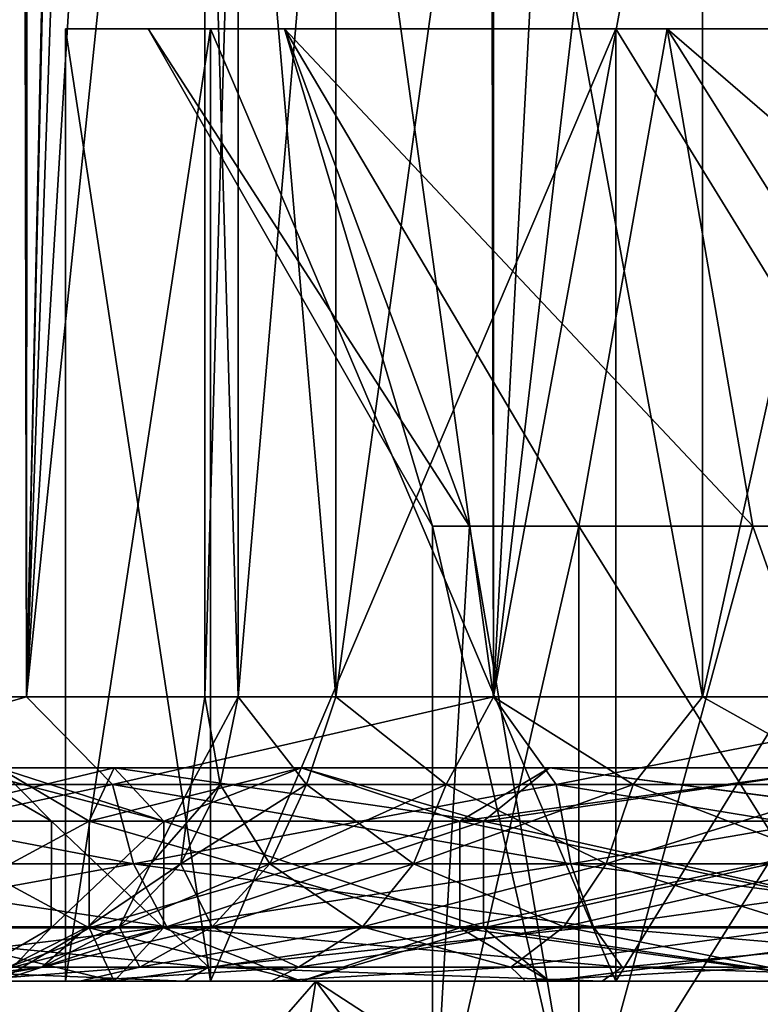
# Model space of a CAD drawing. Extents: x -54 to 446, y -6 to 1844.
# Tile 4 of 196: x -10.6 to -5.39, y -0.16 to 6.76. Entities that reach past the tile are written whole.
import ezdxf

# ---------------------------------------------------------------- set-up
doc = ezdxf.new("R2010")
doc.units = 0
doc.header["$LTSCALE"] = 52.148148
for name, color, linetype in [('109', 7, 'CONTINUOUS'), ('112', 7, 'CONTINUOUS'), ('115', 7, 'CONTINUOUS'), ('120', 7, 'CONTINUOUS'), ('121', 7, 'CONTINUOUS'), ('122', 7, 'CONTINUOUS'), ('123', 7, 'CONTINUOUS'), ('733', 7, 'CONTINUOUS'), ('734', 7, 'CONTINUOUS'), ('735', 7, 'CONTINUOUS'), ('736', 7, 'CONTINUOUS'), ('737', 7, 'CONTINUOUS'), ('740', 7, 'CONTINUOUS'), ('741', 7, 'CONTINUOUS'), ('742', 7, 'CONTINUOUS'), ('750', 7, 'CONTINUOUS'), ('751', 7, 'CONTINUOUS'), ('758', 7, 'CONTINUOUS'), ('759', 7, 'CONTINUOUS')]:
    doc.layers.add(name, color=color, linetype=linetype)

msp = doc.modelspace()

# ---------------------------------------------------------------- linework, layer by layer
at = {"layer": '109', "color": 7, "linetype": 'CONTINUOUS'}
for points in [[(-9.4447, 0, 14.135), (-12.0208, 0, 12.0208), (-10.181, 0, 4.9029), (-9.4447, 0, 14.135)], [(-10.181, 0, 4.9029), (-12.0208, 0, 12.0208), (-11.0167, 0, 2.5144), (-10.181, 0, 4.9029)], [(-12.0208, 0, -12.0208), (-9.4447, 0, -14.135), (-11.0167, 0, -2.5144), (-12.0208, 0, -12.0208)], [(-11.0167, 0, -2.5144), (-9.4447, 0, -14.135), (-10.181, 0, -4.9029), (-11.0167, 0, -2.5144)], [(-8.8347, 0, 7.0454), (-9.4447, 0, 14.135), (-10.181, 0, 4.9029), (-8.8347, 0, 7.0454)], [(-10.181, 0, -4.9029), (-9.4447, 0, -14.135), (-8.8347, 0, -7.0454), (-10.181, 0, -4.9029)], [(-6.5056, 0, 15.706), (-9.4447, 0, 14.135), (-7.0455, 0, 8.8347), (-6.5056, 0, 15.706)], [(-7.0455, 0, 8.8347), (-9.4447, 0, 14.135), (-8.8347, 0, 7.0454), (-7.0455, 0, 8.8347)], [(-9.4447, 0, -14.135), (-6.5056, 0, -15.706), (-8.8347, 0, -7.0454), (-9.4447, 0, -14.135)], [(-8.8347, 0, -7.0454), (-6.5056, 0, -15.706), (-7.0455, 0, -8.8347), (-8.8347, 0, -7.0454)], [(-4.9029, 0, 10.1809), (-6.5056, 0, 15.706), (-7.0455, 0, 8.8347), (-4.9029, 0, 10.1809)], [(-7.0455, 0, -8.8347), (-6.5056, 0, -15.706), (-4.9029, 0, -10.1809), (-7.0455, 0, -8.8347)], [(-3.3165, 0, 16.6734), (-6.5056, 0, 15.706), (-4.9029, 0, 10.1809), (-3.3165, 0, 16.6734)], [(-6.5056, 0, -15.706), (-3.3165, 0, -16.6734), (-4.9029, 0, -10.1809), (-6.5056, 0, -15.706)]]:
    msp.add_3dface(points, dxfattribs=at)
at = {"layer": '112', "color": 7, "linetype": 'CONTINUOUS'}
for points in [[(-13.435, 1758, -13.435), (-10.5558, 1758, -15.7979), (-13.435, 2, -13.435), (-13.435, 1758, -13.435)], [(-13.435, 2, -13.435), (-10.5558, 1758, -15.7979), (-10.5558, 2, -15.7979), (-13.435, 2, -13.435)], [(-10.5558, 1758, 15.7979), (-13.435, 1758, 13.435), (-10.5558, 2, 15.7979), (-10.5558, 1758, 15.7979)], [(-10.5558, 2, 15.7979), (-13.435, 1758, 13.435), (-13.435, 2, 13.435), (-10.5558, 2, 15.7979)], [(-10.5558, 2, -15.7979), (-10.5558, 1758, -15.7979), (-9.7035, 1719.0491, -16.3353), (-10.5558, 2, -15.7979)], [(-7.271, 1758, 17.5537), (-10.5558, 1758, 15.7979), (-7.271, 2, 17.5537), (-7.271, 1758, 17.5537)], [(-7.271, 2, 17.5537), (-10.5558, 1758, 15.7979), (-10.5558, 2, 15.7979), (-7.271, 2, 17.5537)], [(-3.7067, 1758, 18.6349), (-7.271, 1758, 17.5537), (-3.7067, 2, 18.6349), (-3.7067, 1758, 18.6349)], [(-3.7067, 2, 18.6349), (-7.271, 1758, 17.5537), (-7.271, 2, 17.5537), (-3.7067, 2, 18.6349)], [(-10.5558, 2, -15.7979), (-9.7035, 1719.0491, -16.3353), (-9.7035, 40.9509, -16.3353), (-10.5558, 2, -15.7979)], [(-9.7035, 39.0491, -16.3353), (-10.5558, 2, -15.7979), (-9.7035, 40.9509, -16.3353), (-9.7035, 39.0491, -16.3353)], [(-9.3221, 37.1431, -16.5559), (-10.5558, 2, -15.7979), (-9.7035, 39.0491, -16.3353), (-9.3221, 37.1431, -16.5559)], [(-8.5199, 35.2594, -16.9827), (-10.5558, 2, -15.7979), (-9.3221, 37.1431, -16.5559), (-8.5199, 35.2594, -16.9827)], [(-7.2795, 33.5137, -17.5502), (-10.5558, 2, -15.7979), (-8.5199, 35.2594, -16.9827), (-7.2795, 33.5137, -17.5502)], [(-7.271, 2, -17.5537), (-10.5558, 2, -15.7979), (-7.2795, 33.5137, -17.5502), (-7.271, 2, -17.5537)], [(-5.679, 32.0746, -18.1315), (-7.271, 2, -17.5537), (-7.2795, 33.5137, -17.5502), (-5.679, 32.0746, -18.1315)], [(-3.8626, 31.0477, -18.6032), (-7.271, 2, -17.5537), (-5.679, 32.0746, -18.1315), (-3.8626, 31.0477, -18.6032)], [(-3.7067, 2, -18.6349), (-7.271, 2, -17.5537), (-3.8626, 31.0477, -18.6032), (-3.7067, 2, -18.6349)]]:
    msp.add_3dface(points, dxfattribs=at)
at = {"layer": '115', "color": 7, "linetype": 'CONTINUOUS'}
for points in [[(-10.5558, 2, 15.7979), (-13.435, 2, 13.435), (-12.7347, 1.3838, 13.9693), (-10.5558, 2, 15.7979)], [(-13.435, 2, -13.435), (-10.5558, 2, -15.7979), (-12.7347, 1.3838, -13.9693), (-13.435, 2, -13.435)], [(-10.5558, 2, 15.7979), (-12.7347, 1.3838, 13.9693), (-9.951, 1.3838, 16.0714), (-10.5558, 2, 15.7979)], [(-10.5558, 2, -15.7979), (-9.951, 1.3838, -16.0714), (-12.7347, 1.3838, -13.9693), (-10.5558, 2, -15.7979)], [(-7.271, 2, 17.5537), (-10.5558, 2, 15.7979), (-9.951, 1.3838, 16.0714), (-7.271, 2, 17.5537)], [(-10.5558, 2, -15.7979), (-7.271, 2, -17.5537), (-9.951, 1.3838, -16.0714), (-10.5558, 2, -15.7979)], [(-7.271, 2, 17.5537), (-9.951, 1.3838, 16.0714), (-6.8284, 1.3838, 17.6262), (-7.271, 2, 17.5537)], [(-7.271, 2, -17.5537), (-6.8284, 1.3838, -17.6262), (-9.951, 1.3838, -16.0714), (-7.271, 2, -17.5537)], [(-3.7067, 2, 18.6349), (-7.271, 2, 17.5537), (-6.8284, 1.3838, 17.6262), (-3.7067, 2, 18.6349)], [(-7.271, 2, -17.5537), (-3.7067, 2, -18.6349), (-6.8284, 1.3838, -17.6262), (-7.271, 2, -17.5537)], [(-3.7067, 2, 18.6349), (-6.8284, 1.3838, 17.6262), (-3.4734, 1.3838, 18.5808), (-3.7067, 2, 18.6349)], [(-3.7067, 2, -18.6349), (-3.4734, 1.3838, -18.5808), (-6.8284, 1.3838, -17.6262), (-3.7067, 2, -18.6349)], [(-9.951, 1.3838, -16.0714), (-12.5434, 0.8254, -13.7594), (-12.7347, 1.3838, -13.9693), (-9.951, 1.3838, -16.0714)], [(-12.5434, 0.8254, 13.7594), (-9.8015, 0.8254, 15.83), (-12.7347, 1.3838, 13.9693), (-12.5434, 0.8254, 13.7594)], [(-12.7347, 1.3838, 13.9693), (-9.8015, 0.8254, 15.83), (-9.951, 1.3838, 16.0714), (-12.7347, 1.3838, 13.9693)], [(-9.8015, 0.8254, -15.83), (-12.5434, 0.8254, -13.7594), (-9.951, 1.3838, -16.0714), (-9.8015, 0.8254, -15.83)], [(-6.8284, 1.3838, -17.6262), (-9.8015, 0.8254, -15.83), (-9.951, 1.3838, -16.0714), (-6.8284, 1.3838, -17.6262)], [(-9.8015, 0.8254, 15.83), (-6.7259, 0.8254, 17.3615), (-9.951, 1.3838, 16.0714), (-9.8015, 0.8254, 15.83)], [(-9.951, 1.3838, 16.0714), (-6.7259, 0.8254, 17.3615), (-6.8284, 1.3838, 17.6262), (-9.951, 1.3838, 16.0714)], [(-6.7259, 0.8254, -17.3615), (-9.8015, 0.8254, -15.83), (-6.8284, 1.3838, -17.6262), (-6.7259, 0.8254, -17.3615)], [(-3.4734, 1.3838, -18.5808), (-6.7259, 0.8254, -17.3615), (-6.8284, 1.3838, -17.6262), (-3.4734, 1.3838, -18.5808)], [(-6.7259, 0.8254, 17.3615), (-3.4212, 0.8254, 18.3018), (-6.8284, 1.3838, 17.6262), (-6.7259, 0.8254, 17.3615)], [(-6.8284, 1.3838, 17.6262), (-3.4212, 0.8254, 18.3018), (-3.4734, 1.3838, 18.5808), (-6.8284, 1.3838, 17.6262)], [(-3.4212, 0.8254, -18.3018), (-6.7259, 0.8254, -17.3615), (-3.4734, 1.3838, -18.5808), (-3.4212, 0.8254, -18.3018)], [(-9.8015, 0.8254, -15.83), (-12.2451, 0.3823, -13.4323), (-12.5434, 0.8254, -13.7594), (-9.8015, 0.8254, -15.83)], [(-12.2451, 0.3823, 13.4323), (-9.5685, 0.3823, 15.4536), (-12.5434, 0.8254, 13.7594), (-12.2451, 0.3823, 13.4323)], [(-12.5434, 0.8254, 13.7594), (-9.5685, 0.3823, 15.4536), (-9.8015, 0.8254, 15.83), (-12.5434, 0.8254, 13.7594)], [(-9.5685, 0.3823, -15.4536), (-12.2451, 0.3823, -13.4323), (-9.8015, 0.8254, -15.83), (-9.5685, 0.3823, -15.4536)], [(-6.7259, 0.8254, -17.3615), (-9.5685, 0.3823, -15.4536), (-9.8015, 0.8254, -15.83), (-6.7259, 0.8254, -17.3615)], [(-9.5685, 0.3823, 15.4536), (-6.566, 0.3823, 16.9487), (-9.8015, 0.8254, 15.83), (-9.5685, 0.3823, 15.4536)], [(-9.8015, 0.8254, 15.83), (-6.566, 0.3823, 16.9487), (-6.7259, 0.8254, 17.3615), (-9.8015, 0.8254, 15.83)], [(-6.566, 0.3823, -16.9487), (-9.5685, 0.3823, -15.4536), (-6.7259, 0.8254, -17.3615), (-6.566, 0.3823, -16.9487)], [(-3.4212, 0.8254, -18.3018), (-6.566, 0.3823, -16.9487), (-6.7259, 0.8254, -17.3615), (-3.4212, 0.8254, -18.3018)], [(-6.566, 0.3823, 16.9487), (-3.3398, 0.3823, 17.8666), (-6.7259, 0.8254, 17.3615), (-6.566, 0.3823, 16.9487)], [(-6.7259, 0.8254, 17.3615), (-3.3398, 0.3823, 17.8666), (-3.4212, 0.8254, 18.3018), (-6.7259, 0.8254, 17.3615)], [(-3.3398, 0.3823, -17.8666), (-6.566, 0.3823, -16.9487), (-3.4212, 0.8254, -18.3018), (-3.3398, 0.3823, -17.8666)], [(-9.5685, 0.3823, -15.4536), (-11.8692, 0.0979, -13.0199), (-12.2451, 0.3823, -13.4323), (-9.5685, 0.3823, -15.4536)], [(-11.8692, 0.0979, 13.0199), (-9.2747, 0.0979, 14.9792), (-12.2451, 0.3823, 13.4323), (-11.8692, 0.0979, 13.0199)], [(-12.2451, 0.3823, 13.4323), (-9.2747, 0.0979, 14.9792), (-9.5685, 0.3823, 15.4536), (-12.2451, 0.3823, 13.4323)], [(-9.2747, 0.0979, -14.9792), (-11.8692, 0.0979, -13.0199), (-9.5685, 0.3823, -15.4536), (-9.2747, 0.0979, -14.9792)], [(-6.566, 0.3823, -16.9487), (-9.2747, 0.0979, -14.9792), (-9.5685, 0.3823, -15.4536), (-6.566, 0.3823, -16.9487)], [(-9.2747, 0.0979, 14.9792), (-6.3644, 0.0979, 16.4283), (-9.5685, 0.3823, 15.4536), (-9.2747, 0.0979, 14.9792)], [(-9.5685, 0.3823, 15.4536), (-6.3644, 0.0979, 16.4283), (-6.566, 0.3823, 16.9487), (-9.5685, 0.3823, 15.4536)], [(-6.3644, 0.0979, -16.4283), (-9.2747, 0.0979, -14.9792), (-6.566, 0.3823, -16.9487), (-6.3644, 0.0979, -16.4283)], [(-3.3398, 0.3823, -17.8666), (-6.3644, 0.0979, -16.4283), (-6.566, 0.3823, -16.9487), (-3.3398, 0.3823, -17.8666)], [(-6.3644, 0.0979, 16.4283), (-3.2373, 0.0979, 17.3181), (-6.566, 0.3823, 16.9487), (-6.3644, 0.0979, 16.4283)], [(-6.566, 0.3823, 16.9487), (-3.2373, 0.0979, 17.3181), (-3.3398, 0.3823, 17.8666), (-6.566, 0.3823, 16.9487)], [(-3.2373, 0.0979, -17.3181), (-6.3644, 0.0979, -16.4283), (-3.3398, 0.3823, -17.8666), (-3.2373, 0.0979, -17.3181)], [(-12.0208, 0, 12.0208), (-9.4447, 0, 14.135), (-11.8692, 0.0979, 13.0199), (-12.0208, 0, 12.0208)], [(-9.4447, 0, -14.135), (-12.0208, 0, -12.0208), (-11.8692, 0.0979, -13.0199), (-9.4447, 0, -14.135)], [(-11.8692, 0.0979, 13.0199), (-9.4447, 0, 14.135), (-9.2747, 0.0979, 14.9792), (-11.8692, 0.0979, 13.0199)], [(-9.2747, 0.0979, -14.9792), (-9.4447, 0, -14.135), (-11.8692, 0.0979, -13.0199), (-9.2747, 0.0979, -14.9792)], [(-9.4447, 0, 14.135), (-6.5056, 0, 15.706), (-9.2747, 0.0979, 14.9792), (-9.4447, 0, 14.135)], [(-6.5056, 0, -15.706), (-9.4447, 0, -14.135), (-9.2747, 0.0979, -14.9792), (-6.5056, 0, -15.706)], [(-9.2747, 0.0979, 14.9792), (-6.5056, 0, 15.706), (-6.3644, 0.0979, 16.4283), (-9.2747, 0.0979, 14.9792)], [(-6.3644, 0.0979, -16.4283), (-6.5056, 0, -15.706), (-9.2747, 0.0979, -14.9792), (-6.3644, 0.0979, -16.4283)], [(-6.5056, 0, 15.706), (-3.3165, 0, 16.6734), (-6.3644, 0.0979, 16.4283), (-6.5056, 0, 15.706)], [(-3.3165, 0, -16.6734), (-6.5056, 0, -15.706), (-6.3644, 0.0979, -16.4283), (-3.3165, 0, -16.6734)], [(-6.3644, 0.0979, 16.4283), (-3.3165, 0, 16.6734), (-3.2373, 0.0979, 17.3181), (-6.3644, 0.0979, 16.4283)], [(-3.2373, 0.0979, -17.3181), (-3.3165, 0, -16.6734), (-6.3644, 0.0979, -16.4283), (-3.2373, 0.0979, -17.3181)]]:
    msp.add_3dface(points, dxfattribs=at)
at = {"layer": '120', "color": 7, "linetype": 'CONTINUOUS'}
for points in [[(-9.3, 10), (-9.0668, 10, 2.0694), (-9.3, 2), (-9.3, 10)], [(-9.3, 2), (-9.0668, 10, 2.0694), (-9.0668, 2, 2.0694), (-9.3, 2)], [(-9.0668, 10, 2.0694), (-8.379, 10, 4.0351), (-9.0668, 2, 2.0694), (-9.0668, 10, 2.0694)], [(-9.0668, 2, 2.0694), (-8.379, 10, 4.0351), (-8.379, 2, 4.0351), (-9.0668, 2, 2.0694)], [(-8.379, 10, 4.0351), (-7.271, 10, 5.7985), (-8.379, 2, 4.0351), (-8.379, 10, 4.0351)], [(-8.379, 2, 4.0351), (-7.271, 10, 5.7985), (-7.271, 2, 5.7985), (-8.379, 2, 4.0351)], [(-7.271, 10, 5.7985), (-5.7985, 10, 7.271), (-7.271, 2, 5.7985), (-7.271, 10, 5.7985)], [(-7.271, 2, 5.7985), (-5.7985, 10, 7.271), (-5.7985, 2, 7.271), (-7.271, 2, 5.7985)], [(-5.7985, 10, 7.271), (-4.0351, 10, 8.379), (-5.7985, 2, 7.271), (-5.7985, 10, 7.271)], [(-5.7985, 2, 7.271), (-4.0351, 10, 8.379), (-4.0351, 2, 8.379), (-5.7985, 2, 7.271)]]:
    msp.add_3dface(points, dxfattribs=at)
at = {"layer": '121', "color": 7, "linetype": 'CONTINUOUS'}
for points in [[(-9.0668, 10, -2.0694), (-9.3, 10), (-9.0668, 2, -2.0694), (-9.0668, 10, -2.0694)], [(-9.3, 10), (-9.3, 2), (-9.0668, 2, -2.0694), (-9.3, 10)], [(-8.379, 10, -4.0351), (-9.0668, 10, -2.0694), (-8.379, 2, -4.0351), (-8.379, 10, -4.0351)], [(-8.379, 2, -4.0351), (-9.0668, 10, -2.0694), (-9.0668, 2, -2.0694), (-8.379, 2, -4.0351)], [(-7.271, 10, -5.7985), (-8.379, 10, -4.0351), (-7.271, 2, -5.7985), (-7.271, 10, -5.7985)], [(-7.271, 2, -5.7985), (-8.379, 10, -4.0351), (-8.379, 2, -4.0351), (-7.271, 2, -5.7985)], [(-5.7985, 10, -7.271), (-7.271, 10, -5.7985), (-5.7985, 2, -7.271), (-5.7985, 10, -7.271)], [(-5.7985, 2, -7.271), (-7.271, 10, -5.7985), (-7.271, 2, -5.7985), (-5.7985, 2, -7.271)], [(-4.0351, 10, -8.379), (-5.7985, 10, -7.271), (-4.0351, 2, -8.379), (-4.0351, 10, -8.379)], [(-4.0351, 2, -8.379), (-5.7985, 10, -7.271), (-5.7985, 2, -7.271), (-4.0351, 2, -8.379)]]:
    msp.add_3dface(points, dxfattribs=at)
at = {"layer": '122', "color": 7, "linetype": 'CONTINUOUS'}
for points in [[(-9.3, 2), (-9.0668, 2, 2.0694), (-9.3973, 1.3838), (-9.3, 2)], [(-9.3973, 1.3838), (-9.0668, 2, 2.0694), (-9.192, 1.3838, 1.9538), (-9.3973, 1.3838)], [(-9.0668, 2, 2.0694), (-8.5849, 1.3838, 3.8222), (-9.192, 1.3838, 1.9538), (-9.0668, 2, 2.0694)], [(-9.0668, 2, 2.0694), (-8.379, 2, 4.0351), (-8.5849, 1.3838, 3.8222), (-9.0668, 2, 2.0694)], [(-8.379, 2, 4.0351), (-7.6026, 1.3838, 5.5236), (-8.5849, 1.3838, 3.8222), (-8.379, 2, 4.0351)], [(-8.379, 2, 4.0351), (-7.271, 2, 5.7985), (-7.6026, 1.3838, 5.5236), (-8.379, 2, 4.0351)], [(-7.271, 2, 5.7985), (-6.288, 1.3838, 6.9836), (-7.6026, 1.3838, 5.5236), (-7.271, 2, 5.7985)], [(-7.271, 2, 5.7985), (-5.7985, 2, 7.271), (-6.288, 1.3838, 6.9836), (-7.271, 2, 5.7985)], [(-5.7985, 2, 7.271), (-4.6987, 1.3838, 8.1383), (-6.288, 1.3838, 6.9836), (-5.7985, 2, 7.271)], [(-5.7985, 2, 7.271), (-4.0351, 2, 8.379), (-4.6987, 1.3838, 8.1383), (-5.7985, 2, 7.271)], [(-9.6812, 0.8254), (-9.3973, 1.3838), (-9.192, 1.3838, 1.9538), (-9.6812, 0.8254)], [(-9.4697, 0.8254, 2.0128), (-9.6812, 0.8254), (-9.192, 1.3838, 1.9538), (-9.4697, 0.8254, 2.0128)], [(-8.8442, 0.8254, 3.9377), (-9.4697, 0.8254, 2.0128), (-8.5849, 1.3838, 3.8222), (-8.8442, 0.8254, 3.9377)], [(-8.5849, 1.3838, 3.8222), (-9.4697, 0.8254, 2.0128), (-9.192, 1.3838, 1.9538), (-8.5849, 1.3838, 3.8222)], [(-7.8323, 0.8254, 5.6905), (-8.8442, 0.8254, 3.9377), (-7.6026, 1.3838, 5.5236), (-7.8323, 0.8254, 5.6905)], [(-7.6026, 1.3838, 5.5236), (-8.8442, 0.8254, 3.9377), (-8.5849, 1.3838, 3.8222), (-7.6026, 1.3838, 5.5236)], [(-6.478, 0.8254, 7.1946), (-7.8323, 0.8254, 5.6905), (-6.288, 1.3838, 6.9836), (-6.478, 0.8254, 7.1946)], [(-6.288, 1.3838, 6.9836), (-7.8323, 0.8254, 5.6905), (-7.6026, 1.3838, 5.5236), (-6.288, 1.3838, 6.9836)], [(-4.8406, 0.8254, 8.3842), (-6.478, 0.8254, 7.1946), (-4.6987, 1.3838, 8.1383), (-4.8406, 0.8254, 8.3842)], [(-4.6987, 1.3838, 8.1383), (-6.478, 0.8254, 7.1946), (-6.288, 1.3838, 6.9836), (-4.6987, 1.3838, 8.1383)], [(-10.1239, 0.3823), (-9.6812, 0.8254), (-9.4697, 0.8254, 2.0128), (-10.1239, 0.3823)], [(-9.9027, 0.3823, 2.1049), (-10.1239, 0.3823), (-9.4697, 0.8254, 2.0128), (-9.9027, 0.3823, 2.1049)], [(-9.2487, 0.3823, 4.1178), (-9.9027, 0.3823, 2.1049), (-8.8442, 0.8254, 3.9377), (-9.2487, 0.3823, 4.1178)], [(-8.8442, 0.8254, 3.9377), (-9.9027, 0.3823, 2.1049), (-9.4697, 0.8254, 2.0128), (-8.8442, 0.8254, 3.9377)], [(-8.1904, 0.3823, 5.9507), (-9.2487, 0.3823, 4.1178), (-7.8323, 0.8254, 5.6905), (-8.1904, 0.3823, 5.9507)], [(-7.8323, 0.8254, 5.6905), (-9.2487, 0.3823, 4.1178), (-8.8442, 0.8254, 3.9377), (-7.8323, 0.8254, 5.6905)], [(-6.7742, 0.3823, 7.5235), (-8.1904, 0.3823, 5.9507), (-6.478, 0.8254, 7.1946), (-6.7742, 0.3823, 7.5235)], [(-6.478, 0.8254, 7.1946), (-8.1904, 0.3823, 5.9507), (-7.8323, 0.8254, 5.6905), (-6.478, 0.8254, 7.1946)], [(-5.062, 0.3823, 8.7676), (-6.7742, 0.3823, 7.5235), (-4.8406, 0.8254, 8.3842), (-5.062, 0.3823, 8.7676)], [(-4.8406, 0.8254, 8.3842), (-6.7742, 0.3823, 7.5235), (-6.478, 0.8254, 7.1946), (-4.8406, 0.8254, 8.3842)], [(-10.682, 0.0979), (-10.1239, 0.3823), (-9.9027, 0.3823, 2.1049), (-10.682, 0.0979)], [(-10.4485, 0.0979, 2.2209), (-10.682, 0.0979), (-9.9027, 0.3823, 2.1049), (-10.4485, 0.0979, 2.2209)], [(-9.7585, 0.0979, 4.3447), (-10.4485, 0.0979, 2.2209), (-9.2487, 0.3823, 4.1178), (-9.7585, 0.0979, 4.3447)], [(-9.2487, 0.3823, 4.1178), (-10.4485, 0.0979, 2.2209), (-9.9027, 0.3823, 2.1049), (-9.2487, 0.3823, 4.1178)], [(-8.6419, 0.0979, 6.2787), (-9.7585, 0.0979, 4.3447), (-8.1904, 0.3823, 5.9507), (-8.6419, 0.0979, 6.2787)], [(-8.1904, 0.3823, 5.9507), (-9.7585, 0.0979, 4.3447), (-9.2487, 0.3823, 4.1178), (-8.1904, 0.3823, 5.9507)], [(-7.1476, 0.0979, 7.9382), (-8.6419, 0.0979, 6.2787), (-6.7742, 0.3823, 7.5235), (-7.1476, 0.0979, 7.9382)], [(-6.7742, 0.3823, 7.5235), (-8.6419, 0.0979, 6.2787), (-8.1904, 0.3823, 5.9507), (-6.7742, 0.3823, 7.5235)], [(-5.341, 0.0979, 9.2509), (-7.1476, 0.0979, 7.9382), (-5.062, 0.3823, 8.7676), (-5.341, 0.0979, 9.2509)], [(-5.062, 0.3823, 8.7676), (-7.1476, 0.0979, 7.9382), (-6.7742, 0.3823, 7.5235), (-5.062, 0.3823, 8.7676)], [(-11.0167, 0, 2.5144), (-11.3, 0), (-10.4485, 0.0979, 2.2209), (-11.0167, 0, 2.5144)], [(-11.3, 0), (-10.682, 0.0979), (-10.4485, 0.0979, 2.2209), (-11.3, 0)], [(-10.181, 0, 4.9029), (-11.0167, 0, 2.5144), (-9.7585, 0.0979, 4.3447), (-10.181, 0, 4.9029)], [(-9.7585, 0.0979, 4.3447), (-11.0167, 0, 2.5144), (-10.4485, 0.0979, 2.2209), (-9.7585, 0.0979, 4.3447)], [(-8.8347, 0, 7.0454), (-10.181, 0, 4.9029), (-8.6419, 0.0979, 6.2787), (-8.8347, 0, 7.0454)], [(-8.6419, 0.0979, 6.2787), (-10.181, 0, 4.9029), (-9.7585, 0.0979, 4.3447), (-8.6419, 0.0979, 6.2787)], [(-7.0455, 0, 8.8347), (-8.8347, 0, 7.0454), (-7.1476, 0.0979, 7.9382), (-7.0455, 0, 8.8347)], [(-7.1476, 0.0979, 7.9382), (-8.8347, 0, 7.0454), (-8.6419, 0.0979, 6.2787), (-7.1476, 0.0979, 7.9382)], [(-5.341, 0.0979, 9.2509), (-7.0455, 0, 8.8347), (-7.1476, 0.0979, 7.9382), (-5.341, 0.0979, 9.2509)], [(-4.9029, 0, 10.1809), (-7.0455, 0, 8.8347), (-5.341, 0.0979, 9.2509), (-4.9029, 0, 10.1809)]]:
    msp.add_3dface(points, dxfattribs=at)
at = {"layer": '123', "color": 7, "linetype": 'CONTINUOUS'}
for points in [[(-9.3, 2), (-9.3973, 1.3838), (-9.192, 1.3838, -1.9538), (-9.3, 2)], [(-9.0668, 2, -2.0694), (-9.3, 2), (-9.192, 1.3838, -1.9538), (-9.0668, 2, -2.0694)], [(-9.0668, 2, -2.0694), (-9.192, 1.3838, -1.9538), (-8.5849, 1.3838, -3.8222), (-9.0668, 2, -2.0694)], [(-8.379, 2, -4.0351), (-9.0668, 2, -2.0694), (-8.5849, 1.3838, -3.8222), (-8.379, 2, -4.0351)], [(-8.379, 2, -4.0351), (-8.5849, 1.3838, -3.8222), (-7.6026, 1.3838, -5.5236), (-8.379, 2, -4.0351)], [(-7.271, 2, -5.7985), (-8.379, 2, -4.0351), (-7.6026, 1.3838, -5.5236), (-7.271, 2, -5.7985)], [(-7.271, 2, -5.7985), (-7.6026, 1.3838, -5.5236), (-6.288, 1.3838, -6.9836), (-7.271, 2, -5.7985)], [(-5.7985, 2, -7.271), (-7.271, 2, -5.7985), (-6.288, 1.3838, -6.9836), (-5.7985, 2, -7.271)], [(-5.7985, 2, -7.271), (-6.288, 1.3838, -6.9836), (-4.6987, 1.3838, -8.1383), (-5.7985, 2, -7.271)], [(-4.0351, 2, -8.379), (-5.7985, 2, -7.271), (-4.6987, 1.3838, -8.1383), (-4.0351, 2, -8.379)], [(-9.6812, 0.8254), (-9.4697, 0.8254, -2.0128), (-9.3973, 1.3838), (-9.6812, 0.8254)], [(-9.4697, 0.8254, -2.0128), (-8.8442, 0.8254, -3.9377), (-9.192, 1.3838, -1.9538), (-9.4697, 0.8254, -2.0128)], [(-9.3973, 1.3838), (-9.4697, 0.8254, -2.0128), (-9.192, 1.3838, -1.9538), (-9.3973, 1.3838)], [(-9.192, 1.3838, -1.9538), (-8.8442, 0.8254, -3.9377), (-8.5849, 1.3838, -3.8222), (-9.192, 1.3838, -1.9538)], [(-8.8442, 0.8254, -3.9377), (-7.8323, 0.8254, -5.6905), (-8.5849, 1.3838, -3.8222), (-8.8442, 0.8254, -3.9377)], [(-8.5849, 1.3838, -3.8222), (-7.8323, 0.8254, -5.6905), (-7.6026, 1.3838, -5.5236), (-8.5849, 1.3838, -3.8222)], [(-7.8323, 0.8254, -5.6905), (-6.478, 0.8254, -7.1946), (-7.6026, 1.3838, -5.5236), (-7.8323, 0.8254, -5.6905)], [(-7.6026, 1.3838, -5.5236), (-6.478, 0.8254, -7.1946), (-6.288, 1.3838, -6.9836), (-7.6026, 1.3838, -5.5236)], [(-6.478, 0.8254, -7.1946), (-4.8406, 0.8254, -8.3842), (-6.288, 1.3838, -6.9836), (-6.478, 0.8254, -7.1946)], [(-6.288, 1.3838, -6.9836), (-4.8406, 0.8254, -8.3842), (-4.6987, 1.3838, -8.1383), (-6.288, 1.3838, -6.9836)], [(-10.1239, 0.3823), (-9.9027, 0.3823, -2.1049), (-9.6812, 0.8254), (-10.1239, 0.3823)], [(-9.9027, 0.3823, -2.1049), (-9.2487, 0.3823, -4.1178), (-9.4697, 0.8254, -2.0128), (-9.9027, 0.3823, -2.1049)], [(-9.6812, 0.8254), (-9.9027, 0.3823, -2.1049), (-9.4697, 0.8254, -2.0128), (-9.6812, 0.8254)], [(-9.4697, 0.8254, -2.0128), (-9.2487, 0.3823, -4.1178), (-8.8442, 0.8254, -3.9377), (-9.4697, 0.8254, -2.0128)], [(-9.2487, 0.3823, -4.1178), (-8.1904, 0.3823, -5.9507), (-8.8442, 0.8254, -3.9377), (-9.2487, 0.3823, -4.1178)], [(-8.8442, 0.8254, -3.9377), (-8.1904, 0.3823, -5.9507), (-7.8323, 0.8254, -5.6905), (-8.8442, 0.8254, -3.9377)], [(-8.1904, 0.3823, -5.9507), (-6.7742, 0.3823, -7.5235), (-7.8323, 0.8254, -5.6905), (-8.1904, 0.3823, -5.9507)], [(-7.8323, 0.8254, -5.6905), (-6.7742, 0.3823, -7.5235), (-6.478, 0.8254, -7.1946), (-7.8323, 0.8254, -5.6905)], [(-6.7742, 0.3823, -7.5235), (-5.062, 0.3823, -8.7676), (-6.478, 0.8254, -7.1946), (-6.7742, 0.3823, -7.5235)], [(-6.478, 0.8254, -7.1946), (-5.062, 0.3823, -8.7676), (-4.8406, 0.8254, -8.3842), (-6.478, 0.8254, -7.1946)], [(-10.682, 0.0979), (-10.4485, 0.0979, -2.2209), (-10.1239, 0.3823), (-10.682, 0.0979)], [(-10.4485, 0.0979, -2.2209), (-9.7585, 0.0979, -4.3447), (-9.9027, 0.3823, -2.1049), (-10.4485, 0.0979, -2.2209)], [(-10.1239, 0.3823), (-10.4485, 0.0979, -2.2209), (-9.9027, 0.3823, -2.1049), (-10.1239, 0.3823)], [(-9.9027, 0.3823, -2.1049), (-9.7585, 0.0979, -4.3447), (-9.2487, 0.3823, -4.1178), (-9.9027, 0.3823, -2.1049)], [(-9.7585, 0.0979, -4.3447), (-8.6419, 0.0979, -6.2787), (-9.2487, 0.3823, -4.1178), (-9.7585, 0.0979, -4.3447)], [(-9.2487, 0.3823, -4.1178), (-8.6419, 0.0979, -6.2787), (-8.1904, 0.3823, -5.9507), (-9.2487, 0.3823, -4.1178)], [(-8.6419, 0.0979, -6.2787), (-7.1476, 0.0979, -7.9382), (-8.1904, 0.3823, -5.9507), (-8.6419, 0.0979, -6.2787)], [(-8.1904, 0.3823, -5.9507), (-7.1476, 0.0979, -7.9382), (-6.7742, 0.3823, -7.5235), (-8.1904, 0.3823, -5.9507)], [(-7.1476, 0.0979, -7.9382), (-5.341, 0.0979, -9.2509), (-6.7742, 0.3823, -7.5235), (-7.1476, 0.0979, -7.9382)], [(-6.7742, 0.3823, -7.5235), (-5.341, 0.0979, -9.2509), (-5.062, 0.3823, -8.7676), (-6.7742, 0.3823, -7.5235)], [(-11.0167, 0, -2.5144), (-10.181, 0, -4.9029), (-9.7585, 0.0979, -4.3447), (-11.0167, 0, -2.5144)], [(-10.682, 0.0979), (-11.0167, 0, -2.5144), (-10.4485, 0.0979, -2.2209), (-10.682, 0.0979)], [(-10.4485, 0.0979, -2.2209), (-11.0167, 0, -2.5144), (-9.7585, 0.0979, -4.3447), (-10.4485, 0.0979, -2.2209)], [(-10.181, 0, -4.9029), (-8.8347, 0, -7.0454), (-8.6419, 0.0979, -6.2787), (-10.181, 0, -4.9029)], [(-9.7585, 0.0979, -4.3447), (-10.181, 0, -4.9029), (-8.6419, 0.0979, -6.2787), (-9.7585, 0.0979, -4.3447)], [(-8.8347, 0, -7.0454), (-7.0455, 0, -8.8347), (-7.1476, 0.0979, -7.9382), (-8.8347, 0, -7.0454)], [(-8.6419, 0.0979, -6.2787), (-8.8347, 0, -7.0454), (-7.1476, 0.0979, -7.9382), (-8.6419, 0.0979, -6.2787)], [(-7.1476, 0.0979, -7.9382), (-7.0455, 0, -8.8347), (-5.341, 0.0979, -9.2509), (-7.1476, 0.0979, -7.9382)], [(-7.0455, 0, -8.8347), (-4.9029, 0, -10.1809), (-5.341, 0.0979, -9.2509), (-7.0455, 0, -8.8347)]]:
    msp.add_3dface(points, dxfattribs=at)
at = {"layer": '733', "color": 7, "linetype": 'CONTINUOUS'}
for points in [[(-7.4376, 3.2, -1.9929), (-7.7, 3.2), (-6.6684, -1.3, -3.85), (-7.4376, 3.2, -1.9929)], [(-6.6684, -1.3, -3.85), (-7.7, 3.2), (-7.7, -1.3), (-6.6684, -1.3, -3.85)], [(-6.6684, 3.2, -3.85), (-7.4376, 3.2, -1.9929), (-6.6684, -1.3, -3.85), (-6.6684, 3.2, -3.85)], [(-5.4447, 3.2, -5.4447), (-6.6684, 3.2, -3.85), (-3.85, -1.3, -6.6684), (-5.4447, 3.2, -5.4447)], [(-3.85, -1.3, -6.6684), (-6.6684, 3.2, -3.85), (-6.6684, -1.3, -3.85), (-3.85, -1.3, -6.6684)], [(-3.85, 3.2, -6.6684), (-5.4447, 3.2, -5.4447), (-3.85, -1.3, -6.6684), (-3.85, 3.2, -6.6684)]]:
    msp.add_3dface(points, dxfattribs=at)
at = {"layer": '734', "color": 7, "linetype": 'CONTINUOUS'}
for points in [[(-10.28, 6.7), (-9.262, 6.7, 4.4603), (-9.7, 6.7), (-10.28, 6.7)], [(-9.262, 6.7, -4.4603), (-10.28, 6.7), (-8.7394, 6.7, -4.2087), (-9.262, 6.7, -4.4603)], [(-10.28, 6.7), (-9.7, 6.7), (-8.7394, 6.7, -4.2087), (-10.28, 6.7)], [(-9.7, 6.7), (-9.262, 6.7, 4.4603), (-8.7394, 6.7, 4.2087), (-9.7, 6.7)], [(-9.262, 6.7, 4.4603), (-6.4095, 6.7, 8.0372), (-6.0479, 6.7, 7.5838), (-9.262, 6.7, 4.4603)], [(-8.7394, 6.7, 4.2087), (-9.262, 6.7, 4.4603), (-6.0479, 6.7, 7.5838), (-8.7394, 6.7, 4.2087)], [(-6.4095, 6.7, -8.0372), (-9.262, 6.7, -4.4603), (-6.0479, 6.7, -7.5838), (-6.4095, 6.7, -8.0372)], [(-6.0479, 6.7, -7.5838), (-9.262, 6.7, -4.4603), (-8.7394, 6.7, -4.2087), (-6.0479, 6.7, -7.5838)], [(-6.4095, 6.7, 8.0372), (-2.2875, 6.7, 10.0223), (-2.1584, 6.7, 9.4568), (-6.4095, 6.7, 8.0372)], [(-6.0479, 6.7, 7.5838), (-6.4095, 6.7, 8.0372), (-2.1584, 6.7, 9.4568), (-6.0479, 6.7, 7.5838)], [(-2.2875, 6.7, -10.0223), (-6.4095, 6.7, -8.0372), (-2.1584, 6.7, -9.4568), (-2.2875, 6.7, -10.0223)], [(-2.1584, 6.7, -9.4568), (-6.4095, 6.7, -8.0372), (-6.0479, 6.7, -7.5838), (-2.1584, 6.7, -9.4568)]]:
    msp.add_3dface(points, dxfattribs=at)
at = {"layer": '735', "color": 7, "linetype": 'CONTINUOUS'}
for points in [[(-10.28, 6.7), (-9.262, 6.7, -4.4603), (-10.28, 0), (-10.28, 6.7)], [(-10.28, 0), (-9.262, 6.7, -4.4603), (-9.262, 0, -4.4603), (-10.28, 0)], [(-9.262, 6.7, -4.4603), (-6.4095, 6.7, -8.0372), (-9.262, 0, -4.4603), (-9.262, 6.7, -4.4603)], [(-9.262, 0, -4.4603), (-6.4095, 6.7, -8.0372), (-6.4095, 0, -8.0372), (-9.262, 0, -4.4603)], [(-6.4095, 6.7, -8.0372), (-2.2875, 6.7, -10.0223), (-6.4095, 0, -8.0372), (-6.4095, 6.7, -8.0372)], [(-6.4095, 0, -8.0372), (-2.2875, 6.7, -10.0223), (-2.2875, 0, -10.0223), (-6.4095, 0, -8.0372)]]:
    msp.add_3dface(points, dxfattribs=at)
at = {"layer": '736', "color": 7, "linetype": 'CONTINUOUS'}
for points in [[(-10.28, 0), (-9.262, 0, -4.4603), (-12.05, 0), (-10.28, 0)], [(-11.1327, 0, 4.6113), (-10.28, 0), (-12.05, 0), (-11.1327, 0, 4.6113)], [(-12.05, 0), (-9.262, 0, -4.4603), (-11.1327, 0, -4.6113), (-12.05, 0)], [(-10.28, 0), (-11.1327, 0, 4.6113), (-9.262, 0, 4.4603), (-10.28, 0)], [(-9.262, 0, -4.4603), (-6.4095, 0, -8.0372), (-11.1327, 0, -4.6113), (-9.262, 0, -4.4603)], [(-11.1327, 0, -4.6113), (-6.4095, 0, -8.0372), (-8.5206, 0, -8.5206), (-11.1327, 0, -4.6113)], [(-11.1327, 0, 4.6113), (-8.5206, 0, 8.5206), (-6.4095, 0, 8.0372), (-11.1327, 0, 4.6113)], [(-9.262, 0, 4.4603), (-11.1327, 0, 4.6113), (-6.4095, 0, 8.0372), (-9.262, 0, 4.4603)], [(-6.4095, 0, -8.0372), (-2.2875, 0, -10.0223), (-8.5206, 0, -8.5206), (-6.4095, 0, -8.0372)], [(-8.5206, 0, -8.5206), (-2.2875, 0, -10.0223), (-4.6113, 0, -11.1327), (-8.5206, 0, -8.5206)], [(-8.5206, 0, 8.5206), (-4.6113, 0, 11.1327), (-2.2875, 0, 10.0223), (-8.5206, 0, 8.5206)], [(-6.4095, 0, 8.0372), (-8.5206, 0, 8.5206), (-2.2875, 0, 10.0223), (-6.4095, 0, 8.0372)]]:
    msp.add_3dface(points, dxfattribs=at)
at = {"layer": '737', "color": 7, "linetype": 'CONTINUOUS'}
for points in [[(-11.4997, -2.2, -3.5999), (-11.1327, 0, -4.6113), (-10.4356, -2.2, -6.025), (-11.4997, -2.2, -3.5999)], [(-11.1327, 0, -4.6113), (-8.5206, 0, -8.5206), (-10.4356, -2.2, -6.025), (-11.1327, 0, -4.6113)], [(-10.4356, -2.2, -6.025), (-8.5206, 0, -8.5206), (-8.8675, -2.2, -8.1591), (-10.4356, -2.2, -6.025)], [(-8.8675, -2.2, -8.1591), (-8.5206, 0, -8.5206), (-6.871, -2.2, -9.8991), (-8.8675, -2.2, -8.1591)], [(-8.5206, 0, -8.5206), (-4.6113, 0, -11.1327), (-6.871, -2.2, -9.8991), (-8.5206, 0, -8.5206)], [(-6.871, -2.2, -9.8991), (-4.6113, 0, -11.1327), (-6.871, -5.5, -9.8991), (-6.871, -2.2, -9.8991)], [(-6.871, -5.5, -9.8991), (-4.6113, 0, -11.1327), (-6.025, -5.5, -10.4356), (-6.871, -5.5, -9.8991)], [(-6.025, -5.5, -10.4356), (-4.6113, 0, -11.1327), (-5.1374, -2.2, -10.9), (-6.025, -5.5, -10.4356)]]:
    msp.add_3dface(points, dxfattribs=at)
at = {"layer": '740', "color": 7, "linetype": 'CONTINUOUS'}
for points in [[(-7.7, -1.3), (-7.7, 3.2), (-7.4376, 3.2, 1.9929), (-7.7, -1.3)], [(-6.6684, -1.3, 3.85), (-7.7, -1.3), (-6.6684, 3.2, 3.85), (-6.6684, -1.3, 3.85)], [(-6.6684, 3.2, 3.85), (-7.7, -1.3), (-7.4376, 3.2, 1.9929), (-6.6684, 3.2, 3.85)], [(-3.85, -1.3, 6.6684), (-6.6684, -1.3, 3.85), (-3.85, 3.2, 6.6684), (-3.85, -1.3, 6.6684)], [(-3.85, 3.2, 6.6684), (-6.6684, -1.3, 3.85), (-5.4447, 3.2, 5.4447), (-3.85, 3.2, 6.6684)], [(-5.4447, 3.2, 5.4447), (-6.6684, -1.3, 3.85), (-6.6684, 3.2, 3.85), (-5.4447, 3.2, 5.4447)]]:
    msp.add_3dface(points, dxfattribs=at)
at = {"layer": '741', "color": 7, "linetype": 'CONTINUOUS'}
for points in [[(-9.262, 6.7, 4.4603), (-10.28, 6.7), (-9.262, 0, 4.4603), (-9.262, 6.7, 4.4603)], [(-10.28, 6.7), (-10.28, 0), (-9.262, 0, 4.4603), (-10.28, 6.7)], [(-6.4095, 6.7, 8.0372), (-9.262, 6.7, 4.4603), (-6.4095, 0, 8.0372), (-6.4095, 6.7, 8.0372)], [(-9.262, 6.7, 4.4603), (-9.262, 0, 4.4603), (-6.4095, 0, 8.0372), (-9.262, 6.7, 4.4603)], [(-2.2875, 6.7, 10.0223), (-6.4095, 6.7, 8.0372), (-2.2875, 0, 10.0223), (-2.2875, 6.7, 10.0223)], [(-6.4095, 6.7, 8.0372), (-6.4095, 0, 8.0372), (-2.2875, 0, 10.0223), (-6.4095, 6.7, 8.0372)]]:
    msp.add_3dface(points, dxfattribs=at)
at = {"layer": '742', "color": 7, "linetype": 'CONTINUOUS'}
for points in [[(-10.4356, -2.2, 6.025), (-11.1327, 0, 4.6113), (-11.4997, -2.2, 3.5999), (-10.4356, -2.2, 6.025)], [(-8.5206, 0, 8.5206), (-11.1327, 0, 4.6113), (-8.8675, -2.2, 8.1591), (-8.5206, 0, 8.5206)], [(-8.8675, -2.2, 8.1591), (-11.1327, 0, 4.6113), (-10.4356, -2.2, 6.025), (-8.8675, -2.2, 8.1591)], [(-6.871, -2.2, 9.8991), (-8.5206, 0, 8.5206), (-8.8675, -2.2, 8.1591), (-6.871, -2.2, 9.8991)], [(-4.6113, 0, 11.1327), (-8.5206, 0, 8.5206), (-5.1374, -2.2, 10.9), (-4.6113, 0, 11.1327)], [(-5.1374, -2.2, 10.9), (-8.5206, 0, 8.5206), (-6.871, -2.2, 9.8991), (-5.1374, -2.2, 10.9)]]:
    msp.add_3dface(points, dxfattribs=at)
at = {"layer": '750', "color": 7, "linetype": 'CONTINUOUS'}
for points in [[(-7.7, 3.2), (-9.7, 6.7), (-8.7394, 6.7, 4.2087), (-7.7, 3.2)], [(-7.7, 3.2), (-8.7394, 6.7, 4.2087), (-7.4376, 3.2, 1.9929), (-7.7, 3.2)], [(-8.7394, 6.7, 4.2087), (-6.0479, 6.7, 7.5838), (-6.6684, 3.2, 3.85), (-8.7394, 6.7, 4.2087)], [(-8.7394, 6.7, 4.2087), (-6.6684, 3.2, 3.85), (-7.4376, 3.2, 1.9929), (-8.7394, 6.7, 4.2087)], [(-6.0479, 6.7, 7.5838), (-5.4447, 3.2, 5.4447), (-6.6684, 3.2, 3.85), (-6.0479, 6.7, 7.5838)], [(-6.0479, 6.7, 7.5838), (-2.1584, 6.7, 9.4568), (-3.85, 3.2, 6.6684), (-6.0479, 6.7, 7.5838)], [(-6.0479, 6.7, 7.5838), (-3.85, 3.2, 6.6684), (-5.4447, 3.2, 5.4447), (-6.0479, 6.7, 7.5838)]]:
    msp.add_3dface(points, dxfattribs=at)
at = {"layer": '751', "color": 7, "linetype": 'CONTINUOUS'}
for points in [[(-7.7, 3.2), (-7.4376, 3.2, -1.9929), (-9.7, 6.7), (-7.7, 3.2)], [(-9.7, 6.7), (-7.4376, 3.2, -1.9929), (-8.7394, 6.7, -4.2087), (-9.7, 6.7)], [(-7.4376, 3.2, -1.9929), (-6.6684, 3.2, -3.85), (-8.7394, 6.7, -4.2087), (-7.4376, 3.2, -1.9929)], [(-6.6684, 3.2, -3.85), (-5.4447, 3.2, -5.4447), (-8.7394, 6.7, -4.2087), (-6.6684, 3.2, -3.85)], [(-5.4447, 3.2, -5.4447), (-6.0479, 6.7, -7.5838), (-8.7394, 6.7, -4.2087), (-5.4447, 3.2, -5.4447)], [(-5.4447, 3.2, -5.4447), (-3.85, 3.2, -6.6684), (-6.0479, 6.7, -7.5838), (-5.4447, 3.2, -5.4447)], [(-3.85, 3.2, -6.6684), (-1.9929, 3.2, -7.4376), (-6.0479, 6.7, -7.5838), (-3.85, 3.2, -6.6684)], [(-1.9929, 3.2, -7.4376), (-2.1584, 6.7, -9.4568), (-6.0479, 6.7, -7.5838), (-1.9929, 3.2, -7.4376)]]:
    msp.add_3dface(points, dxfattribs=at)
at = {"layer": '758', "color": 7, "linetype": 'CONTINUOUS'}
for points in [[(-11.5017, 1.1257, 2.0281), (-10.1144, 1.1257, 5.8396), (-10.7535, 1.5, 2.4544), (-11.5017, 1.1257, 2.0281)], [(-10.1144, 1.1257, -5.8396), (-11.5017, 1.1257, -2.0281), (-9.9377, 1.5, -4.7857), (-10.1144, 1.1257, -5.8396)], [(-9.9377, 1.5, -4.7857), (-11.5017, 1.1257, -2.0281), (-10.7535, 1.5, -2.4544), (-9.9377, 1.5, -4.7857)], [(-10.7535, 1.5, 2.4544), (-10.1144, 1.1257, 5.8396), (-9.9377, 1.5, 4.7857), (-10.7535, 1.5, 2.4544)], [(-10.1144, 1.1257, 5.8396), (-7.5072, 1.1257, 8.9467), (-8.6236, 1.5, 6.8771), (-10.1144, 1.1257, 5.8396)], [(-9.9377, 1.5, 4.7857), (-10.1144, 1.1257, 5.8396), (-8.6236, 1.5, 6.8771), (-9.9377, 1.5, 4.7857)], [(-7.5072, 1.1257, -8.9467), (-10.1144, 1.1257, -5.8396), (-8.6236, 1.5, -6.8771), (-7.5072, 1.1257, -8.9467)], [(-8.6236, 1.5, -6.8771), (-10.1144, 1.1257, -5.8396), (-9.9377, 1.5, -4.7857), (-8.6236, 1.5, -6.8771)], [(-8.6236, 1.5, 6.8771), (-7.5072, 1.1257, 8.9467), (-6.8771, 1.5, 8.6236), (-8.6236, 1.5, 6.8771)], [(-6.8771, 1.5, -8.6236), (-7.5072, 1.1257, -8.9467), (-8.6236, 1.5, -6.8771), (-6.8771, 1.5, -8.6236)], [(-7.5072, 1.1257, 8.9467), (-3.9945, 1.1257, 10.9748), (-6.8771, 1.5, 8.6236), (-7.5072, 1.1257, 8.9467)], [(-3.9945, 1.1257, -10.9748), (-7.5072, 1.1257, -8.9467), (-4.7857, 1.5, -9.9377), (-3.9945, 1.1257, -10.9748)], [(-4.7857, 1.5, -9.9377), (-7.5072, 1.1257, -8.9467), (-6.8771, 1.5, -8.6236), (-4.7857, 1.5, -9.9377)], [(-6.8771, 1.5, 8.6236), (-3.9945, 1.1257, 10.9748), (-4.7857, 1.5, 9.9377), (-6.8771, 1.5, 8.6236)], [(-10.1148, 0.375, 5.8398), (-11.5017, 1.1257, 2.0281), (-11.5021, 0.375, 2.0281), (-10.1148, 0.375, 5.8398)], [(-11.5017, 1.1257, -2.0281), (-10.1144, 1.1257, -5.8396), (-11.5021, 0.375, -2.0281), (-11.5017, 1.1257, -2.0281)], [(-11.5021, 0.375, -2.0281), (-10.1144, 1.1257, -5.8396), (-10.1148, 0.375, -5.8398), (-11.5021, 0.375, -2.0281)], [(-10.1144, 1.1257, 5.8396), (-11.5017, 1.1257, 2.0281), (-10.1148, 0.375, 5.8398), (-10.1144, 1.1257, 5.8396)], [(-7.5075, 0.375, 8.947), (-10.1144, 1.1257, 5.8396), (-10.1148, 0.375, 5.8398), (-7.5075, 0.375, 8.947)], [(-10.1144, 1.1257, -5.8396), (-7.5072, 1.1257, -8.9467), (-10.1148, 0.375, -5.8398), (-10.1144, 1.1257, -5.8396)], [(-10.1148, 0.375, -5.8398), (-7.5072, 1.1257, -8.9467), (-7.5075, 0.375, -8.947), (-10.1148, 0.375, -5.8398)], [(-7.5072, 1.1257, 8.9467), (-10.1144, 1.1257, 5.8396), (-7.5075, 0.375, 8.947), (-7.5072, 1.1257, 8.9467)], [(-3.9946, 0.375, 10.9752), (-7.5072, 1.1257, 8.9467), (-7.5075, 0.375, 8.947), (-3.9946, 0.375, 10.9752)], [(-7.5072, 1.1257, -8.9467), (-3.9945, 1.1257, -10.9748), (-7.5075, 0.375, -8.947), (-7.5072, 1.1257, -8.9467)], [(-7.5075, 0.375, -8.947), (-3.9945, 1.1257, -10.9748), (-3.9946, 0.375, -10.9752), (-7.5075, 0.375, -8.947)], [(-3.9945, 1.1257, 10.9748), (-7.5072, 1.1257, 8.9467), (-3.9946, 0.375, 10.9752), (-3.9945, 1.1257, 10.9748)], [(-10.1148, 0.375, 5.8398), (-11.5021, 0.375, 2.0281), (-9.9377, 0, 4.7857), (-10.1148, 0.375, 5.8398)], [(-9.9377, 0, 4.7857), (-11.5021, 0.375, 2.0281), (-10.7535, 0, 2.4544), (-9.9377, 0, 4.7857)], [(-11.5021, 0.375, -2.0281), (-10.1148, 0.375, -5.8398), (-10.7535, 0, -2.4544), (-11.5021, 0.375, -2.0281)], [(-10.7535, 0, -2.4544), (-10.1148, 0.375, -5.8398), (-9.9377, 0, -4.7857), (-10.7535, 0, -2.4544)], [(-7.5075, 0.375, 8.947), (-10.1148, 0.375, 5.8398), (-8.6236, 0, 6.8771), (-7.5075, 0.375, 8.947)], [(-8.6236, 0, 6.8771), (-10.1148, 0.375, 5.8398), (-9.9377, 0, 4.7857), (-8.6236, 0, 6.8771)], [(-10.1148, 0.375, -5.8398), (-7.5075, 0.375, -8.947), (-8.6236, 0, -6.8771), (-10.1148, 0.375, -5.8398)], [(-9.9377, 0, -4.7857), (-10.1148, 0.375, -5.8398), (-8.6236, 0, -6.8771), (-9.9377, 0, -4.7857)], [(-6.8771, 0, 8.6236), (-7.5075, 0.375, 8.947), (-8.6236, 0, 6.8771), (-6.8771, 0, 8.6236)], [(-8.6236, 0, -6.8771), (-7.5075, 0.375, -8.947), (-6.8771, 0, -8.6236), (-8.6236, 0, -6.8771)], [(-3.9946, 0.375, 10.9752), (-7.5075, 0.375, 8.947), (-4.7857, 0, 9.9377), (-3.9946, 0.375, 10.9752)], [(-4.7857, 0, 9.9377), (-7.5075, 0.375, 8.947), (-6.8771, 0, 8.6236), (-4.7857, 0, 9.9377)], [(-7.5075, 0.375, -8.947), (-3.9946, 0.375, -10.9752), (-6.8771, 0, -8.6236), (-7.5075, 0.375, -8.947)], [(-6.8771, 0, -8.6236), (-3.9946, 0.375, -10.9752), (-4.7857, 0, -9.9377), (-6.8771, 0, -8.6236)]]:
    msp.add_3dface(points, dxfattribs=at)
at = {"layer": '759', "color": 7, "linetype": 'CONTINUOUS'}
for points in [[(-10.7535, 1.5, -2.4544), (-11.03, 1.5), (-9.5903, 1.125, -3.9724), (-10.7535, 1.5, -2.4544)], [(-11.03, 1.5), (-10.7535, 1.5, 2.4544), (-10.3805, 1.125), (-11.03, 1.5)], [(-11.03, 1.5), (-10.3805, 1.125), (-9.5903, 1.125, -3.9724), (-11.03, 1.5)], [(-9.9377, 1.5, -4.7857), (-10.7535, 1.5, -2.4544), (-9.5903, 1.125, -3.9724), (-9.9377, 1.5, -4.7857)], [(-10.7535, 1.5, 2.4544), (-9.9377, 1.5, 4.7857), (-9.5903, 1.125, 3.9724), (-10.7535, 1.5, 2.4544)], [(-10.7535, 1.5, 2.4544), (-9.5903, 1.125, 3.9724), (-10.3805, 1.125), (-10.7535, 1.5, 2.4544)], [(-8.6236, 1.5, -6.8771), (-9.9377, 1.5, -4.7857), (-7.3401, 1.125, -7.3401), (-8.6236, 1.5, -6.8771)], [(-9.9377, 1.5, -4.7857), (-9.5903, 1.125, -3.9724), (-7.3401, 1.125, -7.3401), (-9.9377, 1.5, -4.7857)], [(-9.9377, 1.5, 4.7857), (-8.6236, 1.5, 6.8771), (-9.5903, 1.125, 3.9724), (-9.9377, 1.5, 4.7857)], [(-8.6236, 1.5, 6.8771), (-7.3401, 1.125, 7.3401), (-9.5903, 1.125, 3.9724), (-8.6236, 1.5, 6.8771)], [(-6.8771, 1.5, -8.6236), (-8.6236, 1.5, -6.8771), (-7.3401, 1.125, -7.3401), (-6.8771, 1.5, -8.6236)], [(-8.6236, 1.5, 6.8771), (-6.8771, 1.5, 8.6236), (-7.3401, 1.125, 7.3401), (-8.6236, 1.5, 6.8771)], [(-6.8771, 1.5, -8.6236), (-7.3401, 1.125, -7.3401), (-3.9724, 1.125, -9.5903), (-6.8771, 1.5, -8.6236)], [(-6.8771, 1.5, 8.6236), (-4.7857, 1.5, 9.9377), (-7.3401, 1.125, 7.3401), (-6.8771, 1.5, 8.6236)], [(-4.7857, 1.5, 9.9377), (-3.9724, 1.125, 9.5903), (-7.3401, 1.125, 7.3401), (-4.7857, 1.5, 9.9377)], [(-4.7857, 1.5, -9.9377), (-6.8771, 1.5, -8.6236), (-3.9724, 1.125, -9.5903), (-4.7857, 1.5, -9.9377)], [(-9.5907, 0.3743, 3.9726), (-10.3809, 0.3743), (-9.5903, 1.125, 3.9724), (-9.5907, 0.3743, 3.9726)], [(-10.3809, 0.3743), (-9.5907, 0.3743, -3.9726), (-10.3805, 1.125), (-10.3809, 0.3743)], [(-9.5903, 1.125, 3.9724), (-10.3809, 0.3743), (-10.3805, 1.125), (-9.5903, 1.125, 3.9724)], [(-10.3805, 1.125), (-9.5907, 0.3743, -3.9726), (-9.5903, 1.125, -3.9724), (-10.3805, 1.125)], [(-7.3404, 0.3743, 7.3404), (-9.5907, 0.3743, 3.9726), (-7.3401, 1.125, 7.3401), (-7.3404, 0.3743, 7.3404)], [(-7.3401, 1.125, 7.3401), (-9.5907, 0.3743, 3.9726), (-9.5903, 1.125, 3.9724), (-7.3401, 1.125, 7.3401)], [(-9.5907, 0.3743, -3.9726), (-7.3404, 0.3743, -7.3404), (-9.5903, 1.125, -3.9724), (-9.5907, 0.3743, -3.9726)], [(-9.5903, 1.125, -3.9724), (-7.3404, 0.3743, -7.3404), (-7.3401, 1.125, -7.3401), (-9.5903, 1.125, -3.9724)], [(-3.9726, 0.3743, 9.5907), (-7.3404, 0.3743, 7.3404), (-3.9724, 1.125, 9.5903), (-3.9726, 0.3743, 9.5907)], [(-3.9724, 1.125, 9.5903), (-7.3404, 0.3743, 7.3404), (-7.3401, 1.125, 7.3401), (-3.9724, 1.125, 9.5903)], [(-7.3404, 0.3743, -7.3404), (-3.9726, 0.3743, -9.5907), (-7.3401, 1.125, -7.3401), (-7.3404, 0.3743, -7.3404)], [(-7.3401, 1.125, -7.3401), (-3.9726, 0.3743, -9.5907), (-3.9724, 1.125, -9.5903), (-7.3401, 1.125, -7.3401)], [(-10.7535, 0, 2.4544), (-11.03, 0), (-9.5907, 0.3743, 3.9726), (-10.7535, 0, 2.4544)], [(-11.03, 0), (-10.7535, 0, -2.4544), (-10.3809, 0.3743), (-11.03, 0)], [(-9.5907, 0.3743, 3.9726), (-11.03, 0), (-10.3809, 0.3743), (-9.5907, 0.3743, 3.9726)], [(-9.9377, 0, 4.7857), (-10.7535, 0, 2.4544), (-9.5907, 0.3743, 3.9726), (-9.9377, 0, 4.7857)], [(-10.7535, 0, -2.4544), (-9.9377, 0, -4.7857), (-9.5907, 0.3743, -3.9726), (-10.7535, 0, -2.4544)], [(-10.3809, 0.3743), (-10.7535, 0, -2.4544), (-9.5907, 0.3743, -3.9726), (-10.3809, 0.3743)], [(-8.6236, 0, 6.8771), (-9.9377, 0, 4.7857), (-7.3404, 0.3743, 7.3404), (-8.6236, 0, 6.8771)], [(-7.3404, 0.3743, 7.3404), (-9.9377, 0, 4.7857), (-9.5907, 0.3743, 3.9726), (-7.3404, 0.3743, 7.3404)], [(-9.9377, 0, -4.7857), (-8.6236, 0, -6.8771), (-9.5907, 0.3743, -3.9726), (-9.9377, 0, -4.7857)], [(-9.5907, 0.3743, -3.9726), (-8.6236, 0, -6.8771), (-7.3404, 0.3743, -7.3404), (-9.5907, 0.3743, -3.9726)], [(-6.8771, 0, 8.6236), (-8.6236, 0, 6.8771), (-7.3404, 0.3743, 7.3404), (-6.8771, 0, 8.6236)], [(-8.6236, 0, -6.8771), (-6.8771, 0, -8.6236), (-7.3404, 0.3743, -7.3404), (-8.6236, 0, -6.8771)], [(-3.9726, 0.3743, 9.5907), (-6.8771, 0, 8.6236), (-7.3404, 0.3743, 7.3404), (-3.9726, 0.3743, 9.5907)], [(-6.8771, 0, -8.6236), (-4.7857, 0, -9.9377), (-7.3404, 0.3743, -7.3404), (-6.8771, 0, -8.6236)], [(-7.3404, 0.3743, -7.3404), (-4.7857, 0, -9.9377), (-3.9726, 0.3743, -9.5907), (-7.3404, 0.3743, -7.3404)], [(-4.7857, 0, 9.9377), (-6.8771, 0, 8.6236), (-3.9726, 0.3743, 9.5907), (-4.7857, 0, 9.9377)]]:
    msp.add_3dface(points, dxfattribs=at)

doc.saveas('drawing.dxf')
